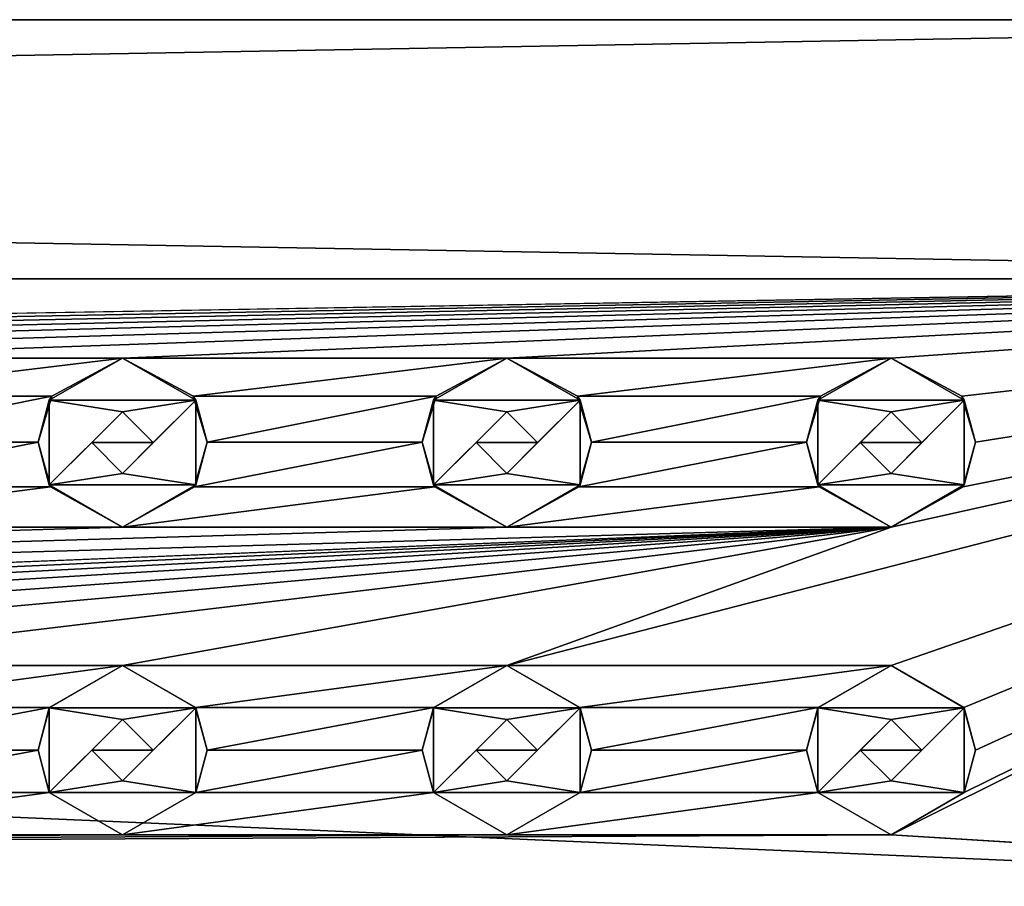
# Model space of a CAD drawing. Header units: millimetres. Extents: x -94 to 205, y -120 to 508.
# Tile 160 of 161: x 179 to 191, y 475 to 486. Entities that reach past the tile are written whole.
import ezdxf

# ---------------------------------------------------------------- set-up
doc = ezdxf.new("R2010")
doc.units = ezdxf.units.MM
doc.header["$LTSCALE"] = 65.185185
for name, color, linetype in [('1751', 7, 'CONTINUOUS'), ('1804', 7, 'CONTINUOUS'), ('1805', 7, 'CONTINUOUS'), ('1806', 7, 'CONTINUOUS'), ('1807', 7, 'CONTINUOUS'), ('1808', 7, 'CONTINUOUS'), ('1809', 7, 'CONTINUOUS'), ('1810', 7, 'CONTINUOUS'), ('1811', 7, 'CONTINUOUS'), ('1812', 7, 'CONTINUOUS'), ('1813', 7, 'CONTINUOUS'), ('1814', 7, 'CONTINUOUS'), ('1815', 7, 'CONTINUOUS'), ('1816', 7, 'CONTINUOUS'), ('1817', 7, 'CONTINUOUS'), ('1818', 7, 'CONTINUOUS'), ('1904', 7, 'CONTINUOUS'), ('1905', 7, 'CONTINUOUS'), ('1906', 7, 'CONTINUOUS'), ('1907', 7, 'CONTINUOUS'), ('1908', 7, 'CONTINUOUS'), ('1909', 7, 'CONTINUOUS'), ('1910', 7, 'CONTINUOUS'), ('1911', 7, 'CONTINUOUS'), ('1912', 7, 'CONTINUOUS'), ('1913', 7, 'CONTINUOUS'), ('1914', 7, 'CONTINUOUS'), ('1915', 7, 'CONTINUOUS'), ('1916', 7, 'CONTINUOUS'), ('1917', 7, 'CONTINUOUS'), ('1918', 7, 'CONTINUOUS'), ('1965', 7, 'CONTINUOUS'), ('1966', 7, 'CONTINUOUS'), ('1967', 7, 'CONTINUOUS'), ('1975', 7, 'CONTINUOUS'), ('1976', 7, 'CONTINUOUS'), ('1977', 7, 'CONTINUOUS'), ('1998', 7, 'CONTINUOUS')]:
    doc.layers.add(name, color=color, linetype=linetype)

msp = doc.modelspace()

# ---------------------------------------------------------------- linework, layer by layer
at = {"layer": '1751', "linetype": 'CONTINUOUS'}
for points in [[(18, 486.5, 79), (18, 483.132, 87.132), (204.5, 486.5, 79), (18, 486.5, 79)], [(204.5, 486.5, 79), (18, 483.132, 87.132), (204.5, 483.132, 87.132), (204.5, 486.5, 79)], [(204.5, 483.132, 87.132), (18, 483.132, 87.132), (145, 482.1, 88.047), (204.5, 483.132, 87.132)], [(150, 482.1, 88.047), (204.5, 483.132, 87.132), (145, 482.1, 88.047), (150, 482.1, 88.047)], [(155, 482.1, 88.047), (204.5, 483.132, 87.132), (150, 482.1, 88.047), (155, 482.1, 88.047)], [(160, 482.1, 88.047), (204.5, 483.132, 87.132), (155, 482.1, 88.047), (160, 482.1, 88.047)], [(165, 482.1, 88.047), (204.5, 483.132, 87.132), (160, 482.1, 88.047), (165, 482.1, 88.047)], [(170, 482.1, 88.047), (204.5, 483.132, 87.132), (165, 482.1, 88.047), (170, 482.1, 88.047)], [(175, 482.1, 88.047), (204.5, 483.132, 87.132), (170, 482.1, 88.047), (175, 482.1, 88.047)], [(180, 482.1, 88.047), (204.5, 483.132, 87.132), (175, 482.1, 88.047), (180, 482.1, 88.047)], [(185, 482.1, 88.047), (204.5, 483.132, 87.132), (180, 482.1, 88.047), (185, 482.1, 88.047)], [(190, 478.1, 90.074), (204.5, 483.132, 87.132), (185, 478.1, 90.074), (190, 478.1, 90.074)], [(185, 478.1, 90.074), (204.5, 483.132, 87.132), (190, 479.9, 89.404), (185, 478.1, 90.074)], [(190, 482.1, 88.047), (204.5, 483.132, 87.132), (185, 482.1, 88.047), (190, 482.1, 88.047)], [(204.5, 475, 90.5), (204.5, 483.132, 87.132), (190, 475.9, 90.465), (204.5, 475, 90.5)], [(204.5, 483.132, 87.132), (190, 478.1, 90.074), (190.949, 477.557, 90.212), (204.5, 483.132, 87.132)], [(190, 475.9, 90.465), (204.5, 483.132, 87.132), (190.953, 476.45, 90.408), (190, 475.9, 90.465)], [(204.5, 483.132, 87.132), (190, 482.1, 88.047), (190.919, 481.605, 88.414), (204.5, 483.132, 87.132)], [(190, 479.9, 89.404), (204.5, 483.132, 87.132), (190.937, 480.424, 89.14), (190, 479.9, 89.404)], [(191.1, 481.007, 88.807), (204.5, 483.132, 87.132), (190.919, 481.605, 88.414), (191.1, 481.007, 88.807)], [(190.937, 480.424, 89.14), (204.5, 483.132, 87.132), (191.1, 481.007, 88.807), (190.937, 480.424, 89.14)], [(191.1, 477.002, 90.324), (204.5, 483.132, 87.132), (190.949, 477.557, 90.212), (191.1, 477.002, 90.324)], [(190.953, 476.45, 90.408), (204.5, 483.132, 87.132), (191.1, 477.002, 90.324), (190.953, 476.45, 90.408)], [(180, 482.1, 88.047), (175, 482.1, 88.047), (175.919, 481.605, 88.414), (180, 482.1, 88.047)], [(179.081, 481.605, 88.414), (180, 482.1, 88.047), (175.919, 481.605, 88.414), (179.081, 481.605, 88.414)], [(185, 482.1, 88.047), (180, 482.1, 88.047), (180.919, 481.605, 88.414), (185, 482.1, 88.047)], [(184.081, 481.605, 88.414), (185, 482.1, 88.047), (180.919, 481.605, 88.414), (184.081, 481.605, 88.414)], [(190, 482.1, 88.047), (185, 482.1, 88.047), (185.919, 481.605, 88.414), (190, 482.1, 88.047)], [(189.081, 481.605, 88.414), (190, 482.1, 88.047), (185.919, 481.605, 88.414), (189.081, 481.605, 88.414)], [(176.1, 481.007, 88.807), (179.081, 481.605, 88.414), (175.919, 481.605, 88.414), (176.1, 481.007, 88.807)], [(178.9, 481.007, 88.807), (179.081, 481.605, 88.414), (176.1, 481.007, 88.807), (178.9, 481.007, 88.807)], [(181.1, 481.007, 88.807), (184.081, 481.605, 88.414), (180.919, 481.605, 88.414), (181.1, 481.007, 88.807)], [(183.9, 481.007, 88.807), (184.081, 481.605, 88.414), (181.1, 481.007, 88.807), (183.9, 481.007, 88.807)], [(186.1, 481.007, 88.807), (189.081, 481.605, 88.414), (185.919, 481.605, 88.414), (186.1, 481.007, 88.807)], [(188.9, 481.007, 88.807), (189.081, 481.605, 88.414), (186.1, 481.007, 88.807), (188.9, 481.007, 88.807)], [(179.063, 480.424, 89.14), (178.9, 481.007, 88.807), (175.937, 480.424, 89.14), (179.063, 480.424, 89.14)], [(175.937, 480.424, 89.14), (178.9, 481.007, 88.807), (176.1, 481.007, 88.807), (175.937, 480.424, 89.14)], [(184.063, 480.424, 89.14), (183.9, 481.007, 88.807), (180.937, 480.424, 89.14), (184.063, 480.424, 89.14)], [(180.937, 480.424, 89.14), (183.9, 481.007, 88.807), (181.1, 481.007, 88.807), (180.937, 480.424, 89.14)], [(189.063, 480.424, 89.14), (188.9, 481.007, 88.807), (185.937, 480.424, 89.14), (189.063, 480.424, 89.14)], [(185.937, 480.424, 89.14), (188.9, 481.007, 88.807), (186.1, 481.007, 88.807), (185.937, 480.424, 89.14)], [(180, 479.9, 89.404), (179.063, 480.424, 89.14), (175, 479.9, 89.404), (180, 479.9, 89.404)], [(175, 479.9, 89.404), (179.063, 480.424, 89.14), (175.937, 480.424, 89.14), (175, 479.9, 89.404)], [(185, 479.9, 89.404), (184.063, 480.424, 89.14), (180, 479.9, 89.404), (185, 479.9, 89.404)], [(180, 479.9, 89.404), (184.063, 480.424, 89.14), (180.937, 480.424, 89.14), (180, 479.9, 89.404)], [(190, 479.9, 89.404), (189.063, 480.424, 89.14), (185, 479.9, 89.404), (190, 479.9, 89.404)], [(185, 479.9, 89.404), (189.063, 480.424, 89.14), (185.937, 480.424, 89.14), (185, 479.9, 89.404)], [(18, 475, 90.5), (145, 478.1, 90.074), (190, 479.9, 89.404), (18, 475, 90.5)], [(18, 475, 90.5), (190, 479.9, 89.404), (185, 479.9, 89.404), (18, 475, 90.5)], [(18, 475, 90.5), (185, 479.9, 89.404), (180, 479.9, 89.404), (18, 475, 90.5)], [(18, 475, 90.5), (180, 479.9, 89.404), (175, 479.9, 89.404), (18, 475, 90.5)], [(145, 478.1, 90.074), (150, 478.1, 90.074), (190, 479.9, 89.404), (145, 478.1, 90.074)], [(150, 478.1, 90.074), (155, 478.1, 90.074), (190, 479.9, 89.404), (150, 478.1, 90.074)], [(155, 478.1, 90.074), (160, 478.1, 90.074), (190, 479.9, 89.404), (155, 478.1, 90.074)], [(160, 478.1, 90.074), (165, 478.1, 90.074), (190, 479.9, 89.404), (160, 478.1, 90.074)], [(165, 478.1, 90.074), (170, 478.1, 90.074), (190, 479.9, 89.404), (165, 478.1, 90.074)], [(170, 478.1, 90.074), (175, 478.1, 90.074), (190, 479.9, 89.404), (170, 478.1, 90.074)], [(175, 478.1, 90.074), (180, 478.1, 90.074), (190, 479.9, 89.404), (175, 478.1, 90.074)], [(180, 478.1, 90.074), (185, 478.1, 90.074), (190, 479.9, 89.404), (180, 478.1, 90.074)], [(180, 478.1, 90.074), (175, 478.1, 90.074), (175.949, 477.557, 90.212), (180, 478.1, 90.074)], [(179.051, 477.557, 90.212), (180, 478.1, 90.074), (175.949, 477.557, 90.212), (179.051, 477.557, 90.212)], [(185, 478.1, 90.074), (180, 478.1, 90.074), (180.949, 477.557, 90.212), (185, 478.1, 90.074)], [(184.051, 477.557, 90.212), (185, 478.1, 90.074), (180.949, 477.557, 90.212), (184.051, 477.557, 90.212)], [(190, 478.1, 90.074), (185, 478.1, 90.074), (185.949, 477.557, 90.212), (190, 478.1, 90.074)], [(189.051, 477.557, 90.212), (190, 478.1, 90.074), (185.949, 477.557, 90.212), (189.051, 477.557, 90.212)], [(176.1, 477.002, 90.324), (179.051, 477.557, 90.212), (175.949, 477.557, 90.212), (176.1, 477.002, 90.324)], [(178.9, 477.002, 90.324), (179.051, 477.557, 90.212), (176.1, 477.002, 90.324), (178.9, 477.002, 90.324)], [(181.1, 477.002, 90.324), (184.051, 477.557, 90.212), (180.949, 477.557, 90.212), (181.1, 477.002, 90.324)], [(183.9, 477.002, 90.324), (184.051, 477.557, 90.212), (181.1, 477.002, 90.324), (183.9, 477.002, 90.324)], [(186.1, 477.002, 90.324), (189.051, 477.557, 90.212), (185.949, 477.557, 90.212), (186.1, 477.002, 90.324)], [(188.9, 477.002, 90.324), (189.051, 477.557, 90.212), (186.1, 477.002, 90.324), (188.9, 477.002, 90.324)], [(179.047, 476.45, 90.408), (178.9, 477.002, 90.324), (175.953, 476.45, 90.408), (179.047, 476.45, 90.408)], [(175.953, 476.45, 90.408), (178.9, 477.002, 90.324), (176.1, 477.002, 90.324), (175.953, 476.45, 90.408)], [(184.047, 476.45, 90.408), (183.9, 477.002, 90.324), (180.953, 476.45, 90.408), (184.047, 476.45, 90.408)], [(180.953, 476.45, 90.408), (183.9, 477.002, 90.324), (181.1, 477.002, 90.324), (180.953, 476.45, 90.408)], [(189.047, 476.45, 90.408), (188.9, 477.002, 90.324), (185.953, 476.45, 90.408), (189.047, 476.45, 90.408)], [(185.953, 476.45, 90.408), (188.9, 477.002, 90.324), (186.1, 477.002, 90.324), (185.953, 476.45, 90.408)], [(180, 475.9, 90.465), (179.047, 476.45, 90.408), (175, 475.9, 90.465), (180, 475.9, 90.465)], [(175, 475.9, 90.465), (179.047, 476.45, 90.408), (175.953, 476.45, 90.408), (175, 475.9, 90.465)], [(185, 475.9, 90.465), (184.047, 476.45, 90.408), (180, 475.9, 90.465), (185, 475.9, 90.465)], [(180, 475.9, 90.465), (184.047, 476.45, 90.408), (180.953, 476.45, 90.408), (180, 475.9, 90.465)], [(190, 475.9, 90.465), (189.047, 476.45, 90.408), (185, 475.9, 90.465), (190, 475.9, 90.465)], [(185, 475.9, 90.465), (189.047, 476.45, 90.408), (185.953, 476.45, 90.408), (185, 475.9, 90.465)], [(18, 475, 90.5), (204.5, 475, 90.5), (190, 475.9, 90.465), (18, 475, 90.5)], [(18, 475, 90.5), (190, 475.9, 90.465), (185, 475.9, 90.465), (18, 475, 90.5)], [(18, 475, 90.5), (185, 475.9, 90.465), (180, 475.9, 90.465), (18, 475, 90.5)], [(18, 475, 90.5), (180, 475.9, 90.465), (175, 475.9, 90.465), (18, 475, 90.5)]]:
    msp.add_3dface(points, dxfattribs=at)
at = {"layer": '1804', "linetype": 'CONTINUOUS'}
for points in [[(190.953, 477.55, 91.5), (190, 478.1, 91.5), (189.047, 477.55, 91.5), (190.953, 477.55, 91.5)], [(190.953, 477.55, 91.5), (189.047, 477.55, 91.5), (190, 477.4, 91.5), (190.953, 477.55, 91.5)], [(189.047, 477.55, 91.5), (189.047, 476.45, 91.5), (190, 477.4, 91.5), (189.047, 477.55, 91.5)], [(190.953, 476.45, 91.5), (190.953, 477.55, 91.5), (190, 476.6, 91.5), (190.953, 476.45, 91.5)], [(190.953, 477.55, 91.5), (190, 477.4, 91.5), (190.4, 477, 91.5), (190.953, 477.55, 91.5)], [(190, 476.6, 91.5), (190.953, 477.55, 91.5), (190.4, 477, 91.5), (190, 476.6, 91.5)], [(190, 477.4, 91.5), (189.047, 476.45, 91.5), (189.6, 477, 91.5), (190, 477.4, 91.5)], [(189.6, 477, 91.5), (189.047, 476.45, 91.5), (190, 476.6, 91.5), (189.6, 477, 91.5)], [(189.047, 476.45, 91.5), (190.953, 476.45, 91.5), (190, 476.6, 91.5), (189.047, 476.45, 91.5)], [(190, 475.9, 91.5), (190.953, 476.45, 91.5), (189.047, 476.45, 91.5), (190, 475.9, 91.5)]]:
    msp.add_3dface(points, dxfattribs=at)
at = {"layer": '1805', "linetype": 'CONTINUOUS'}
for points in [[(190, 478.1, 91.5), (189.051, 477.557, 90.212), (189.047, 477.55, 91.5), (190, 478.1, 91.5)], [(190, 478.1, 90.074), (189.051, 477.557, 90.212), (190, 478.1, 91.5), (190, 478.1, 90.074)], [(189.051, 477.557, 90.212), (188.9, 477.002, 90.324), (189.047, 477.55, 91.5), (189.051, 477.557, 90.212)], [(188.9, 477.002, 90.324), (189.047, 476.45, 90.408), (189.047, 477.55, 91.5), (188.9, 477.002, 90.324)], [(189.047, 476.45, 90.408), (189.047, 476.45, 91.5), (189.047, 477.55, 91.5), (189.047, 476.45, 90.408)], [(189.047, 476.45, 90.408), (190, 475.9, 90.465), (189.047, 476.45, 91.5), (189.047, 476.45, 90.408)], [(190, 475.9, 90.465), (190, 475.9, 91.5), (189.047, 476.45, 91.5), (190, 475.9, 90.465)]]:
    msp.add_3dface(points, dxfattribs=at)
at = {"layer": '1806', "linetype": 'CONTINUOUS'}
for points in [[(190.949, 477.557, 90.212), (190, 478.1, 90.074), (190.953, 477.55, 91.5), (190.949, 477.557, 90.212)], [(190, 478.1, 90.074), (190, 478.1, 91.5), (190.953, 477.55, 91.5), (190, 478.1, 90.074)], [(191.1, 477.002, 90.324), (190.949, 477.557, 90.212), (190.953, 477.55, 91.5), (191.1, 477.002, 90.324)], [(191.1, 477.002, 90.324), (190.953, 477.55, 91.5), (190.953, 476.45, 91.5), (191.1, 477.002, 90.324)], [(190.953, 476.45, 90.408), (191.1, 477.002, 90.324), (190.953, 476.45, 91.5), (190.953, 476.45, 90.408)], [(190, 475.9, 90.465), (190.953, 476.45, 90.408), (190, 475.9, 91.5), (190, 475.9, 90.465)], [(190.953, 476.45, 90.408), (190.953, 476.45, 91.5), (190, 475.9, 91.5), (190.953, 476.45, 90.408)]]:
    msp.add_3dface(points, dxfattribs=at)
at = {"layer": '1807', "linetype": 'CONTINUOUS'}
for points in [[(190.4, 477, 91.5), (190, 477.4, 91.5), (190.4, 477, 90.325), (190.4, 477, 91.5)], [(190, 477.4, 91.5), (190, 477.4, 90.247), (190.4, 477, 90.325), (190, 477.4, 91.5)], [(190, 476.6, 91.5), (190.4, 477, 91.5), (190, 476.6, 90.388), (190, 476.6, 91.5)], [(190, 476.6, 90.388), (190.4, 477, 91.5), (190.4, 477, 90.325), (190, 476.6, 90.388)]]:
    msp.add_3dface(points, dxfattribs=at)
at = {"layer": '1808', "linetype": 'CONTINUOUS'}
for points in [[(190, 477.4, 91.5), (189.6, 477, 91.5), (190, 477.4, 90.247), (190, 477.4, 91.5)], [(190, 477.4, 90.247), (189.6, 477, 91.5), (189.6, 477, 90.325), (190, 477.4, 90.247)], [(189.6, 477, 91.5), (190, 476.6, 91.5), (189.6, 477, 90.325), (189.6, 477, 91.5)], [(190, 476.6, 91.5), (190, 476.6, 90.388), (189.6, 477, 90.325), (190, 476.6, 91.5)]]:
    msp.add_3dface(points, dxfattribs=at)
at = {"layer": '1809', "linetype": 'CONTINUOUS'}
for points in [[(185.953, 477.55, 91.5), (185, 478.1, 91.5), (184.047, 477.55, 91.5), (185.953, 477.55, 91.5)], [(185.953, 477.55, 91.5), (184.047, 477.55, 91.5), (185, 477.4, 91.5), (185.953, 477.55, 91.5)], [(184.047, 477.55, 91.5), (184.047, 476.45, 91.5), (185, 477.4, 91.5), (184.047, 477.55, 91.5)], [(185.953, 476.45, 91.5), (185.953, 477.55, 91.5), (185, 476.6, 91.5), (185.953, 476.45, 91.5)], [(185.953, 477.55, 91.5), (185, 477.4, 91.5), (185.4, 477, 91.5), (185.953, 477.55, 91.5)], [(185, 476.6, 91.5), (185.953, 477.55, 91.5), (185.4, 477, 91.5), (185, 476.6, 91.5)], [(185, 477.4, 91.5), (184.047, 476.45, 91.5), (184.6, 477, 91.5), (185, 477.4, 91.5)], [(184.6, 477, 91.5), (184.047, 476.45, 91.5), (185, 476.6, 91.5), (184.6, 477, 91.5)], [(184.047, 476.45, 91.5), (185.953, 476.45, 91.5), (185, 476.6, 91.5), (184.047, 476.45, 91.5)], [(185, 475.9, 91.5), (185.953, 476.45, 91.5), (184.047, 476.45, 91.5), (185, 475.9, 91.5)]]:
    msp.add_3dface(points, dxfattribs=at)
at = {"layer": '1810', "linetype": 'CONTINUOUS'}
for points in [[(185, 478.1, 91.5), (184.051, 477.557, 90.212), (184.047, 477.55, 91.5), (185, 478.1, 91.5)], [(185, 478.1, 90.074), (184.051, 477.557, 90.212), (185, 478.1, 91.5), (185, 478.1, 90.074)], [(184.051, 477.557, 90.212), (183.9, 477.002, 90.324), (184.047, 477.55, 91.5), (184.051, 477.557, 90.212)], [(183.9, 477.002, 90.324), (184.047, 476.45, 90.408), (184.047, 477.55, 91.5), (183.9, 477.002, 90.324)], [(184.047, 476.45, 90.408), (184.047, 476.45, 91.5), (184.047, 477.55, 91.5), (184.047, 476.45, 90.408)], [(184.047, 476.45, 90.408), (185, 475.9, 90.465), (184.047, 476.45, 91.5), (184.047, 476.45, 90.408)], [(185, 475.9, 90.465), (185, 475.9, 91.5), (184.047, 476.45, 91.5), (185, 475.9, 90.465)]]:
    msp.add_3dface(points, dxfattribs=at)
at = {"layer": '1811', "linetype": 'CONTINUOUS'}
for points in [[(185.949, 477.557, 90.212), (185, 478.1, 90.074), (185.953, 477.55, 91.5), (185.949, 477.557, 90.212)], [(185, 478.1, 90.074), (185, 478.1, 91.5), (185.953, 477.55, 91.5), (185, 478.1, 90.074)], [(186.1, 477.002, 90.324), (185.949, 477.557, 90.212), (185.953, 477.55, 91.5), (186.1, 477.002, 90.324)], [(186.1, 477.002, 90.324), (185.953, 477.55, 91.5), (185.953, 476.45, 91.5), (186.1, 477.002, 90.324)], [(185.953, 476.45, 90.408), (186.1, 477.002, 90.324), (185.953, 476.45, 91.5), (185.953, 476.45, 90.408)], [(185, 475.9, 90.465), (185.953, 476.45, 90.408), (185, 475.9, 91.5), (185, 475.9, 90.465)], [(185.953, 476.45, 90.408), (185.953, 476.45, 91.5), (185, 475.9, 91.5), (185.953, 476.45, 90.408)]]:
    msp.add_3dface(points, dxfattribs=at)
at = {"layer": '1812', "linetype": 'CONTINUOUS'}
for points in [[(185.4, 477, 91.5), (185, 477.4, 91.5), (185.4, 477, 90.325), (185.4, 477, 91.5)], [(185, 477.4, 91.5), (185, 477.4, 90.247), (185.4, 477, 90.325), (185, 477.4, 91.5)], [(185, 476.6, 91.5), (185.4, 477, 91.5), (185, 476.6, 90.388), (185, 476.6, 91.5)], [(185, 476.6, 90.388), (185.4, 477, 91.5), (185.4, 477, 90.325), (185, 476.6, 90.388)]]:
    msp.add_3dface(points, dxfattribs=at)
at = {"layer": '1813', "linetype": 'CONTINUOUS'}
for points in [[(185, 477.4, 91.5), (184.6, 477, 91.5), (185, 477.4, 90.247), (185, 477.4, 91.5)], [(185, 477.4, 90.247), (184.6, 477, 91.5), (184.6, 477, 90.325), (185, 477.4, 90.247)], [(184.6, 477, 91.5), (185, 476.6, 91.5), (184.6, 477, 90.325), (184.6, 477, 91.5)], [(185, 476.6, 91.5), (185, 476.6, 90.388), (184.6, 477, 90.325), (185, 476.6, 91.5)]]:
    msp.add_3dface(points, dxfattribs=at)
at = {"layer": '1814', "linetype": 'CONTINUOUS'}
for points in [[(180.953, 477.55, 91.5), (180, 478.1, 91.5), (179.047, 477.55, 91.5), (180.953, 477.55, 91.5)], [(180.953, 477.55, 91.5), (179.047, 477.55, 91.5), (180, 477.4, 91.5), (180.953, 477.55, 91.5)], [(179.047, 477.55, 91.5), (179.047, 476.45, 91.5), (180, 477.4, 91.5), (179.047, 477.55, 91.5)], [(180.953, 476.45, 91.5), (180.953, 477.55, 91.5), (180, 476.6, 91.5), (180.953, 476.45, 91.5)], [(180.953, 477.55, 91.5), (180, 477.4, 91.5), (180.4, 477, 91.5), (180.953, 477.55, 91.5)], [(180, 476.6, 91.5), (180.953, 477.55, 91.5), (180.4, 477, 91.5), (180, 476.6, 91.5)], [(180, 477.4, 91.5), (179.047, 476.45, 91.5), (179.6, 477, 91.5), (180, 477.4, 91.5)], [(179.6, 477, 91.5), (179.047, 476.45, 91.5), (180, 476.6, 91.5), (179.6, 477, 91.5)], [(179.047, 476.45, 91.5), (180.953, 476.45, 91.5), (180, 476.6, 91.5), (179.047, 476.45, 91.5)], [(180, 475.9, 91.5), (180.953, 476.45, 91.5), (179.047, 476.45, 91.5), (180, 475.9, 91.5)]]:
    msp.add_3dface(points, dxfattribs=at)
at = {"layer": '1815', "linetype": 'CONTINUOUS'}
for points in [[(180, 478.1, 91.5), (179.051, 477.557, 90.212), (179.047, 477.55, 91.5), (180, 478.1, 91.5)], [(180, 478.1, 90.074), (179.051, 477.557, 90.212), (180, 478.1, 91.5), (180, 478.1, 90.074)], [(179.051, 477.557, 90.212), (178.9, 477.002, 90.324), (179.047, 477.55, 91.5), (179.051, 477.557, 90.212)], [(178.9, 477.002, 90.324), (179.047, 476.45, 90.408), (179.047, 477.55, 91.5), (178.9, 477.002, 90.324)], [(179.047, 476.45, 90.408), (179.047, 476.45, 91.5), (179.047, 477.55, 91.5), (179.047, 476.45, 90.408)], [(179.047, 476.45, 90.408), (180, 475.9, 90.465), (179.047, 476.45, 91.5), (179.047, 476.45, 90.408)], [(180, 475.9, 90.465), (180, 475.9, 91.5), (179.047, 476.45, 91.5), (180, 475.9, 90.465)]]:
    msp.add_3dface(points, dxfattribs=at)
at = {"layer": '1816', "linetype": 'CONTINUOUS'}
for points in [[(180.949, 477.557, 90.212), (180, 478.1, 90.074), (180.953, 477.55, 91.5), (180.949, 477.557, 90.212)], [(180, 478.1, 90.074), (180, 478.1, 91.5), (180.953, 477.55, 91.5), (180, 478.1, 90.074)], [(181.1, 477.002, 90.324), (180.949, 477.557, 90.212), (180.953, 477.55, 91.5), (181.1, 477.002, 90.324)], [(181.1, 477.002, 90.324), (180.953, 477.55, 91.5), (180.953, 476.45, 91.5), (181.1, 477.002, 90.324)], [(180.953, 476.45, 90.408), (181.1, 477.002, 90.324), (180.953, 476.45, 91.5), (180.953, 476.45, 90.408)], [(180, 475.9, 90.465), (180.953, 476.45, 90.408), (180, 475.9, 91.5), (180, 475.9, 90.465)], [(180.953, 476.45, 90.408), (180.953, 476.45, 91.5), (180, 475.9, 91.5), (180.953, 476.45, 90.408)]]:
    msp.add_3dface(points, dxfattribs=at)
at = {"layer": '1817', "linetype": 'CONTINUOUS'}
for points in [[(180.4, 477, 91.5), (180, 477.4, 91.5), (180.4, 477, 90.325), (180.4, 477, 91.5)], [(180, 477.4, 91.5), (180, 477.4, 90.247), (180.4, 477, 90.325), (180, 477.4, 91.5)], [(180, 476.6, 91.5), (180.4, 477, 91.5), (180, 476.6, 90.388), (180, 476.6, 91.5)], [(180, 476.6, 90.388), (180.4, 477, 91.5), (180.4, 477, 90.325), (180, 476.6, 90.388)]]:
    msp.add_3dface(points, dxfattribs=at)
at = {"layer": '1818', "linetype": 'CONTINUOUS'}
for points in [[(180, 477.4, 91.5), (179.6, 477, 91.5), (180, 477.4, 90.247), (180, 477.4, 91.5)], [(180, 477.4, 90.247), (179.6, 477, 91.5), (179.6, 477, 90.325), (180, 477.4, 90.247)], [(179.6, 477, 91.5), (180, 476.6, 91.5), (179.6, 477, 90.325), (179.6, 477, 91.5)], [(180, 476.6, 91.5), (180, 476.6, 90.388), (179.6, 477, 90.325), (180, 476.6, 91.5)]]:
    msp.add_3dface(points, dxfattribs=at)
at = {"layer": '1904', "linetype": 'CONTINUOUS'}
for points in [[(190.953, 481.55, 90), (190, 482.1, 90), (189.047, 481.55, 90), (190.953, 481.55, 90)], [(190.953, 481.55, 90), (189.047, 481.55, 90), (190, 481.4, 90), (190.953, 481.55, 90)], [(189.047, 481.55, 90), (189.047, 480.45, 90), (190, 481.4, 90), (189.047, 481.55, 90)], [(190.953, 480.45, 90), (190.953, 481.55, 90), (190, 480.6, 90), (190.953, 480.45, 90)], [(190.953, 481.55, 90), (190, 481.4, 90), (190.4, 481, 90), (190.953, 481.55, 90)], [(190, 480.6, 90), (190.953, 481.55, 90), (190.4, 481, 90), (190, 480.6, 90)], [(190, 481.4, 90), (189.047, 480.45, 90), (189.6, 481, 90), (190, 481.4, 90)], [(189.6, 481, 90), (189.047, 480.45, 90), (190, 480.6, 90), (189.6, 481, 90)], [(189.047, 480.45, 90), (190.953, 480.45, 90), (190, 480.6, 90), (189.047, 480.45, 90)], [(190, 479.9, 90), (190.953, 480.45, 90), (189.047, 480.45, 90), (190, 479.9, 90)]]:
    msp.add_3dface(points, dxfattribs=at)
at = {"layer": '1905', "linetype": 'CONTINUOUS'}
for points in [[(190, 482.1, 90), (189.081, 481.605, 88.414), (189.047, 481.55, 90), (190, 482.1, 90)], [(190, 482.1, 88.047), (189.081, 481.605, 88.414), (190, 482.1, 90), (190, 482.1, 88.047)], [(189.081, 481.605, 88.414), (188.9, 481.007, 88.807), (189.047, 481.55, 90), (189.081, 481.605, 88.414)], [(188.9, 481.007, 88.807), (189.047, 480.45, 90), (189.047, 481.55, 90), (188.9, 481.007, 88.807)], [(188.9, 481.007, 88.807), (189.063, 480.424, 89.14), (189.047, 480.45, 90), (188.9, 481.007, 88.807)], [(189.063, 480.424, 89.14), (190, 479.9, 89.404), (189.047, 480.45, 90), (189.063, 480.424, 89.14)], [(190, 479.9, 89.404), (190, 479.9, 90), (189.047, 480.45, 90), (190, 479.9, 89.404)]]:
    msp.add_3dface(points, dxfattribs=at)
at = {"layer": '1906', "linetype": 'CONTINUOUS'}
for points in [[(190.919, 481.605, 88.414), (190, 482.1, 88.047), (190.953, 481.55, 90), (190.919, 481.605, 88.414)], [(190, 482.1, 88.047), (190, 482.1, 90), (190.953, 481.55, 90), (190, 482.1, 88.047)], [(191.1, 481.007, 88.807), (190.919, 481.605, 88.414), (190.953, 481.55, 90), (191.1, 481.007, 88.807)], [(191.1, 481.007, 88.807), (190.953, 481.55, 90), (190.953, 480.45, 90), (191.1, 481.007, 88.807)], [(190.937, 480.424, 89.14), (191.1, 481.007, 88.807), (190.953, 480.45, 90), (190.937, 480.424, 89.14)], [(190.937, 480.424, 89.14), (190.953, 480.45, 90), (190, 479.9, 90), (190.937, 480.424, 89.14)], [(190, 479.9, 89.404), (190.937, 480.424, 89.14), (190, 479.9, 90), (190, 479.9, 89.404)]]:
    msp.add_3dface(points, dxfattribs=at)
at = {"layer": '1907', "linetype": 'CONTINUOUS'}
for points in [[(190.4, 481, 90), (190, 481.4, 90), (190.4, 481.001, 88.81), (190.4, 481, 90)], [(190, 481.4, 90), (190, 481.4, 88.555), (190.4, 481.001, 88.81), (190, 481.4, 90)], [(190, 480.6, 89.044), (190.4, 481, 90), (190.4, 481.001, 88.81), (190, 480.6, 89.044)], [(190, 480.6, 90), (190.4, 481, 90), (190, 480.6, 89.044), (190, 480.6, 90)]]:
    msp.add_3dface(points, dxfattribs=at)
at = {"layer": '1908', "linetype": 'CONTINUOUS'}
for points in [[(190, 481.4, 90), (189.6, 481, 90), (190, 481.4, 88.555), (190, 481.4, 90)], [(190, 481.4, 88.555), (189.6, 481, 90), (189.6, 481.001, 88.81), (190, 481.4, 88.555)], [(189.6, 481, 90), (190, 480.6, 90), (189.6, 481.001, 88.81), (189.6, 481, 90)], [(190, 480.6, 90), (190, 480.6, 89.044), (189.6, 481.001, 88.81), (190, 480.6, 90)]]:
    msp.add_3dface(points, dxfattribs=at)
at = {"layer": '1909', "linetype": 'CONTINUOUS'}
for points in [[(185.953, 481.55, 90), (185, 482.1, 90), (184.047, 481.55, 90), (185.953, 481.55, 90)], [(185.953, 481.55, 90), (184.047, 481.55, 90), (185, 481.4, 90), (185.953, 481.55, 90)], [(184.047, 481.55, 90), (184.047, 480.45, 90), (185, 481.4, 90), (184.047, 481.55, 90)], [(185.953, 480.45, 90), (185.953, 481.55, 90), (185, 480.6, 90), (185.953, 480.45, 90)], [(185.953, 481.55, 90), (185, 481.4, 90), (185.4, 481, 90), (185.953, 481.55, 90)], [(185, 480.6, 90), (185.953, 481.55, 90), (185.4, 481, 90), (185, 480.6, 90)], [(185, 481.4, 90), (184.047, 480.45, 90), (184.6, 481, 90), (185, 481.4, 90)], [(184.6, 481, 90), (184.047, 480.45, 90), (185, 480.6, 90), (184.6, 481, 90)], [(184.047, 480.45, 90), (185.953, 480.45, 90), (185, 480.6, 90), (184.047, 480.45, 90)], [(185, 479.9, 90), (185.953, 480.45, 90), (184.047, 480.45, 90), (185, 479.9, 90)]]:
    msp.add_3dface(points, dxfattribs=at)
at = {"layer": '1910', "linetype": 'CONTINUOUS'}
for points in [[(185, 482.1, 90), (184.081, 481.605, 88.414), (184.047, 481.55, 90), (185, 482.1, 90)], [(185, 482.1, 88.047), (184.081, 481.605, 88.414), (185, 482.1, 90), (185, 482.1, 88.047)], [(184.081, 481.605, 88.414), (183.9, 481.007, 88.807), (184.047, 481.55, 90), (184.081, 481.605, 88.414)], [(183.9, 481.007, 88.807), (184.047, 480.45, 90), (184.047, 481.55, 90), (183.9, 481.007, 88.807)], [(183.9, 481.007, 88.807), (184.063, 480.424, 89.14), (184.047, 480.45, 90), (183.9, 481.007, 88.807)], [(184.063, 480.424, 89.14), (185, 479.9, 89.404), (184.047, 480.45, 90), (184.063, 480.424, 89.14)], [(185, 479.9, 89.404), (185, 479.9, 90), (184.047, 480.45, 90), (185, 479.9, 89.404)]]:
    msp.add_3dface(points, dxfattribs=at)
at = {"layer": '1911', "linetype": 'CONTINUOUS'}
for points in [[(185.919, 481.605, 88.414), (185, 482.1, 88.047), (185.953, 481.55, 90), (185.919, 481.605, 88.414)], [(185, 482.1, 88.047), (185, 482.1, 90), (185.953, 481.55, 90), (185, 482.1, 88.047)], [(186.1, 481.007, 88.807), (185.919, 481.605, 88.414), (185.953, 481.55, 90), (186.1, 481.007, 88.807)], [(186.1, 481.007, 88.807), (185.953, 481.55, 90), (185.953, 480.45, 90), (186.1, 481.007, 88.807)], [(185.937, 480.424, 89.14), (186.1, 481.007, 88.807), (185.953, 480.45, 90), (185.937, 480.424, 89.14)], [(185.937, 480.424, 89.14), (185.953, 480.45, 90), (185, 479.9, 90), (185.937, 480.424, 89.14)], [(185, 479.9, 89.404), (185.937, 480.424, 89.14), (185, 479.9, 90), (185, 479.9, 89.404)]]:
    msp.add_3dface(points, dxfattribs=at)
at = {"layer": '1912', "linetype": 'CONTINUOUS'}
for points in [[(185.4, 481, 90), (185, 481.4, 90), (185.4, 481.001, 88.81), (185.4, 481, 90)], [(185, 481.4, 90), (185, 481.4, 88.555), (185.4, 481.001, 88.81), (185, 481.4, 90)], [(185, 480.6, 89.044), (185.4, 481, 90), (185.4, 481.001, 88.81), (185, 480.6, 89.044)], [(185, 480.6, 90), (185.4, 481, 90), (185, 480.6, 89.044), (185, 480.6, 90)]]:
    msp.add_3dface(points, dxfattribs=at)
at = {"layer": '1913', "linetype": 'CONTINUOUS'}
for points in [[(185, 481.4, 90), (184.6, 481, 90), (185, 481.4, 88.555), (185, 481.4, 90)], [(185, 481.4, 88.555), (184.6, 481, 90), (184.6, 481.001, 88.81), (185, 481.4, 88.555)], [(184.6, 481, 90), (185, 480.6, 90), (184.6, 481.001, 88.81), (184.6, 481, 90)], [(185, 480.6, 90), (185, 480.6, 89.044), (184.6, 481.001, 88.81), (185, 480.6, 90)]]:
    msp.add_3dface(points, dxfattribs=at)
at = {"layer": '1914', "linetype": 'CONTINUOUS'}
for points in [[(180.953, 481.55, 90), (180, 482.1, 90), (179.047, 481.55, 90), (180.953, 481.55, 90)], [(180.953, 481.55, 90), (179.047, 481.55, 90), (180, 481.4, 90), (180.953, 481.55, 90)], [(179.047, 481.55, 90), (179.047, 480.45, 90), (180, 481.4, 90), (179.047, 481.55, 90)], [(180.953, 480.45, 90), (180.953, 481.55, 90), (180, 480.6, 90), (180.953, 480.45, 90)], [(180.953, 481.55, 90), (180, 481.4, 90), (180.4, 481, 90), (180.953, 481.55, 90)], [(180, 480.6, 90), (180.953, 481.55, 90), (180.4, 481, 90), (180, 480.6, 90)], [(180, 481.4, 90), (179.047, 480.45, 90), (179.6, 481, 90), (180, 481.4, 90)], [(179.6, 481, 90), (179.047, 480.45, 90), (180, 480.6, 90), (179.6, 481, 90)], [(179.047, 480.45, 90), (180.953, 480.45, 90), (180, 480.6, 90), (179.047, 480.45, 90)], [(180, 479.9, 90), (180.953, 480.45, 90), (179.047, 480.45, 90), (180, 479.9, 90)]]:
    msp.add_3dface(points, dxfattribs=at)
at = {"layer": '1915', "linetype": 'CONTINUOUS'}
for points in [[(180, 482.1, 90), (179.081, 481.605, 88.414), (179.047, 481.55, 90), (180, 482.1, 90)], [(180, 482.1, 88.047), (179.081, 481.605, 88.414), (180, 482.1, 90), (180, 482.1, 88.047)], [(179.081, 481.605, 88.414), (178.9, 481.007, 88.807), (179.047, 481.55, 90), (179.081, 481.605, 88.414)], [(178.9, 481.007, 88.807), (179.047, 480.45, 90), (179.047, 481.55, 90), (178.9, 481.007, 88.807)], [(178.9, 481.007, 88.807), (179.063, 480.424, 89.14), (179.047, 480.45, 90), (178.9, 481.007, 88.807)], [(179.063, 480.424, 89.14), (180, 479.9, 89.404), (179.047, 480.45, 90), (179.063, 480.424, 89.14)], [(180, 479.9, 89.404), (180, 479.9, 90), (179.047, 480.45, 90), (180, 479.9, 89.404)]]:
    msp.add_3dface(points, dxfattribs=at)
at = {"layer": '1916', "linetype": 'CONTINUOUS'}
for points in [[(180.919, 481.605, 88.414), (180, 482.1, 88.047), (180.953, 481.55, 90), (180.919, 481.605, 88.414)], [(180, 482.1, 88.047), (180, 482.1, 90), (180.953, 481.55, 90), (180, 482.1, 88.047)], [(181.1, 481.007, 88.807), (180.919, 481.605, 88.414), (180.953, 481.55, 90), (181.1, 481.007, 88.807)], [(181.1, 481.007, 88.807), (180.953, 481.55, 90), (180.953, 480.45, 90), (181.1, 481.007, 88.807)], [(180.937, 480.424, 89.14), (181.1, 481.007, 88.807), (180.953, 480.45, 90), (180.937, 480.424, 89.14)], [(180.937, 480.424, 89.14), (180.953, 480.45, 90), (180, 479.9, 90), (180.937, 480.424, 89.14)], [(180, 479.9, 89.404), (180.937, 480.424, 89.14), (180, 479.9, 90), (180, 479.9, 89.404)]]:
    msp.add_3dface(points, dxfattribs=at)
at = {"layer": '1917', "linetype": 'CONTINUOUS'}
for points in [[(180.4, 481, 90), (180, 481.4, 90), (180.4, 481.001, 88.81), (180.4, 481, 90)], [(180, 481.4, 90), (180, 481.4, 88.555), (180.4, 481.001, 88.81), (180, 481.4, 90)], [(180, 480.6, 89.044), (180.4, 481, 90), (180.4, 481.001, 88.81), (180, 480.6, 89.044)], [(180, 480.6, 90), (180.4, 481, 90), (180, 480.6, 89.044), (180, 480.6, 90)]]:
    msp.add_3dface(points, dxfattribs=at)
at = {"layer": '1918', "linetype": 'CONTINUOUS'}
for points in [[(180, 481.4, 90), (179.6, 481, 90), (180, 481.4, 88.555), (180, 481.4, 90)], [(180, 481.4, 88.555), (179.6, 481, 90), (179.6, 481.001, 88.81), (180, 481.4, 88.555)], [(179.6, 481, 90), (180, 480.6, 90), (179.6, 481.001, 88.81), (179.6, 481, 90)], [(180, 480.6, 90), (180, 480.6, 89.044), (179.6, 481.001, 88.81), (180, 480.6, 90)]]:
    msp.add_3dface(points, dxfattribs=at)
at = {"layer": '1965', "linetype": 'CONTINUOUS'}
for points in [[(180.4, 481.001, 88.81), (180, 481.4, 88.555), (179.6, 481.001, 88.81), (180.4, 481.001, 88.81)], [(180, 480.6, 89.044), (180.4, 481.001, 88.81), (179.6, 481.001, 88.81), (180, 480.6, 89.044)]]:
    msp.add_3dface(points, dxfattribs=at)
at = {"layer": '1966', "linetype": 'CONTINUOUS'}
for points in [[(185.4, 481.001, 88.81), (185, 481.4, 88.555), (184.6, 481.001, 88.81), (185.4, 481.001, 88.81)], [(185, 480.6, 89.044), (185.4, 481.001, 88.81), (184.6, 481.001, 88.81), (185, 480.6, 89.044)]]:
    msp.add_3dface(points, dxfattribs=at)
at = {"layer": '1967', "linetype": 'CONTINUOUS'}
for points in [[(190.4, 481.001, 88.81), (190, 481.4, 88.555), (189.6, 481.001, 88.81), (190.4, 481.001, 88.81)], [(190, 480.6, 89.044), (190.4, 481.001, 88.81), (189.6, 481.001, 88.81), (190, 480.6, 89.044)]]:
    msp.add_3dface(points, dxfattribs=at)
at = {"layer": '1975', "linetype": 'CONTINUOUS'}
for points in [[(180.4, 477, 90.325), (180, 477.4, 90.247), (179.6, 477, 90.325), (180.4, 477, 90.325)], [(180, 476.6, 90.388), (180.4, 477, 90.325), (179.6, 477, 90.325), (180, 476.6, 90.388)]]:
    msp.add_3dface(points, dxfattribs=at)
at = {"layer": '1976', "linetype": 'CONTINUOUS'}
for points in [[(185.4, 477, 90.325), (185, 477.4, 90.247), (184.6, 477, 90.325), (185.4, 477, 90.325)], [(185, 476.6, 90.388), (185.4, 477, 90.325), (184.6, 477, 90.325), (185, 476.6, 90.388)]]:
    msp.add_3dface(points, dxfattribs=at)
at = {"layer": '1977', "linetype": 'CONTINUOUS'}
for points in [[(190.4, 477, 90.325), (190, 477.4, 90.247), (189.6, 477, 90.325), (190.4, 477, 90.325)], [(190, 476.6, 90.388), (190.4, 477, 90.325), (189.6, 477, 90.325), (190, 476.6, 90.388)]]:
    msp.add_3dface(points, dxfattribs=at)
at = {"layer": '1998', "linetype": 'CONTINUOUS'}
for points in [[(18, 483.132, 70.868), (18, 486.5, 79), (204.5, 483.132, 70.868), (18, 483.132, 70.868)], [(18, 486.5, 79), (204.5, 486.5, 79), (204.5, 483.132, 70.868), (18, 486.5, 79)], [(18, 475, 67.5), (18, 483.132, 70.868), (204.5, 475, 67.5), (18, 475, 67.5)], [(18, 483.132, 70.868), (204.5, 483.132, 70.868), (204.5, 475, 67.5), (18, 483.132, 70.868)]]:
    msp.add_3dface(points, dxfattribs=at)

doc.saveas('drawing.dxf')
